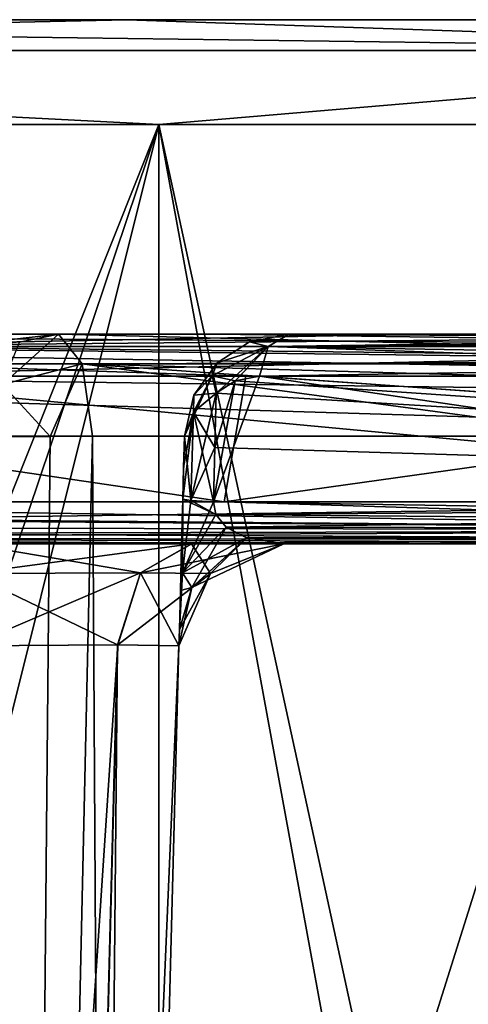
# Model space of a CAD drawing. Header units: millimetres. Extents: x -322 to 175, y 0 to 232.
# Tile 63 of 157: x -143.79 to -141.65, y 85.9 to 90.6. Entities that reach past the tile are written whole.
import ezdxf

# ---------------------------------------------------------------- set-up
doc = ezdxf.new("R2010")
doc.units = ezdxf.units.MM
doc.header["$LTSCALE"] = 65.185185
for name, color, linetype in [('1302', 7, 'CONTINUOUS'), ('1303', 7, 'CONTINUOUS'), ('1305', 7, 'CONTINUOUS'), ('1323', 7, 'CONTINUOUS'), ('1324', 7, 'CONTINUOUS'), ('1325', 7, 'CONTINUOUS'), ('1335', 7, 'CONTINUOUS'), ('1340', 7, 'CONTINUOUS'), ('1346', 7, 'CONTINUOUS'), ('1349', 7, 'CONTINUOUS'), ('1356', 7, 'CONTINUOUS'), ('1357', 7, 'CONTINUOUS'), ('1369', 7, 'CONTINUOUS'), ('1370', 7, 'CONTINUOUS'), ('1371', 7, 'CONTINUOUS'), ('1372', 7, 'CONTINUOUS'), ('1373', 7, 'CONTINUOUS'), ('1374', 7, 'CONTINUOUS'), ('1383', 7, 'CONTINUOUS'), ('1384', 7, 'CONTINUOUS'), ('1385', 7, 'CONTINUOUS'), ('1386', 7, 'CONTINUOUS'), ('1387', 7, 'CONTINUOUS'), ('1388', 7, 'CONTINUOUS'), ('1389', 7, 'CONTINUOUS'), ('1390', 7, 'CONTINUOUS'), ('1391', 7, 'CONTINUOUS'), ('1392', 7, 'CONTINUOUS'), ('1393', 7, 'CONTINUOUS'), ('1394', 7, 'CONTINUOUS'), ('1395', 7, 'CONTINUOUS'), ('1427', 7, 'CONTINUOUS'), ('1428', 7, 'CONTINUOUS'), ('1429', 7, 'CONTINUOUS'), ('1430', 7, 'CONTINUOUS'), ('1434', 7, 'CONTINUOUS'), ('1435', 7, 'CONTINUOUS'), ('1437', 7, 'CONTINUOUS'), ('1458', 7, 'CONTINUOUS'), ('1459', 7, 'CONTINUOUS'), ('1460', 7, 'CONTINUOUS'), ('1461', 7, 'CONTINUOUS'), ('1519', 7, 'CONTINUOUS'), ('1520', 7, 'CONTINUOUS'), ('1522', 7, 'CONTINUOUS')]:
    doc.layers.add(name, color=color, linetype=linetype)

msp = doc.modelspace()

# ---------------------------------------------------------------- linework, layer by layer
at = {"layer": '1302', "color": 7, "linetype": 'CONTINUOUS', "true_color": 0xe0f2ff}
for points in [[(-167.5999, 90.6, -12.7792), (-171.75, 90.6), (-132.4001, 90.6, -12.7792), (-167.5999, 90.6, -12.7792)], [(-132.4001, 90.6, -12.7792), (-171.75, 90.6), (-128.25, 90.6), (-132.4001, 90.6, -12.7792)], [(-128.25, 90.6), (-171.75, 90.6), (-167.5999, 90.6, 12.7792), (-128.25, 90.6)], [(-162.7878, 90.6, -17.5936), (-167.5999, 90.6, -12.7792), (-137.2122, 90.6, -17.5936), (-162.7878, 90.6, -17.5936)], [(-137.2122, 90.6, -17.5936), (-167.5999, 90.6, -12.7792), (-132.4001, 90.6, -12.7792), (-137.2122, 90.6, -17.5936)], [(-132.4001, 90.6, 12.7792), (-128.25, 90.6), (-167.5999, 90.6, 12.7792), (-132.4001, 90.6, 12.7792)], [(-162.7878, 90.6, 17.5936), (-132.4001, 90.6, 12.7792), (-167.5999, 90.6, 12.7792), (-162.7878, 90.6, 17.5936)], [(-156.7231, 90.6, -20.6848), (-162.7878, 90.6, -17.5936), (-143.2769, 90.6, -20.6848), (-156.7231, 90.6, -20.6848)], [(-143.2769, 90.6, -20.6848), (-162.7878, 90.6, -17.5936), (-137.2122, 90.6, -17.5936), (-143.2769, 90.6, -20.6848)], [(-137.2122, 90.6, 17.5936), (-132.4001, 90.6, 12.7792), (-162.7878, 90.6, 17.5936), (-137.2122, 90.6, 17.5936)], [(-156.7231, 90.6, 20.6848), (-137.2122, 90.6, 17.5936), (-162.7878, 90.6, 17.5936), (-156.7231, 90.6, 20.6848)], [(-150, 90.6, -21.75), (-156.7231, 90.6, -20.6848), (-143.2769, 90.6, -20.6848), (-150, 90.6, -21.75)], [(-143.2769, 90.6, 20.6848), (-137.2122, 90.6, 17.5936), (-156.7231, 90.6, 20.6848), (-143.2769, 90.6, 20.6848)], [(-150, 90.6, 21.75), (-143.2769, 90.6, 20.6848), (-156.7231, 90.6, 20.6848), (-150, 90.6, 21.75)]]:
    msp.add_3dface(points, dxfattribs=at)
at = {"layer": '1303', "color": 7, "linetype": 'CONTINUOUS', "true_color": 0xe0f2ff}
for points in [[(-143.1244, 90.1, 21.161), (-156.8756, 90.1, 21.161), (-147.5252, 79.0749, 22.1119), (-143.1244, 90.1, 21.161)], [(-146.5, 76.6001, 21.973), (-143.1244, 90.1, 21.161), (-147.5252, 79.0749, 22.1119), (-146.5, 76.6001, 21.973)], [(-143.1245, 61.6, 21.1611), (-143.1244, 90.1, 21.161), (-146.5, 76.6001, 21.973), (-143.1245, 61.6, 21.1611)], [(-143.1245, 61.6, 21.1611), (-136.9217, 61.6, 18.0006), (-143.1244, 90.1, 21.161), (-143.1245, 61.6, 21.1611)], [(-143.1244, 90.1, 21.161), (-136.9217, 61.6, 18.0006), (-131.9994, 90.1, 13.0782), (-143.1244, 90.1, 21.161)]]:
    msp.add_3dface(points, dxfattribs=at)
at = {"layer": '1305', "color": 7, "linetype": 'CONTINUOUS', "true_color": 0xe0f2ff}
for points in [[(-143.1244, 90.1, -21.161), (-150, 69.6983, -22.25), (-156.8756, 90.1, -21.161), (-143.1244, 90.1, -21.161)], [(-139.1948, 68.6793, -19.4502), (-150, 69.6983, -22.25), (-143.1244, 90.1, -21.161), (-139.1948, 68.6793, -19.4502)], [(-131.9994, 90.1, -13.0782), (-139.1948, 68.6793, -19.4502), (-143.1244, 90.1, -21.161), (-131.9994, 90.1, -13.0782)]]:
    msp.add_3dface(points, dxfattribs=at)
at = {"layer": '1323', "color": 7, "linetype": 'CONTINUOUS', "true_color": 0xe0f2ff}
for points in [[(-143.0021, 88.6131, 2.548), (-143.0061, 88.4631, 2.544), (-143.0021, 88.6131, 0), (-143.0021, 88.6131, 2.548)], [(-143.0021, 88.6131, 0), (-143.0061, 88.4631, 2.544), (-143.0021, 88.6131, -2.548), (-143.0021, 88.6131, 0)], [(-143.0021, 88.6131, -2.548), (-143.0061, 88.4631, 2.544), (-143.0061, 88.4631, -2.544), (-143.0021, 88.6131, -2.548)], [(-143.0061, 88.4631, 2.544), (-143.01, 88.3131, 2.5401), (-143.0061, 88.4631, -2.544), (-143.0061, 88.4631, 2.544)], [(-143.0061, 88.4631, -2.544), (-143.01, 88.3131, 2.5401), (-143.01, 88.3131, -2.5401), (-143.0061, 88.4631, -2.544)], [(-143.01, 88.3131, 2.5401), (-143.0157, 88.0958, 2.5833), (-143.01, 88.3131, -2.5401), (-143.01, 88.3131, 2.5401)], [(-143.01, 88.3131, -2.5401), (-143.0157, 88.0958, 2.5833), (-143.0157, 88.0959, -2.5833), (-143.01, 88.3131, -2.5401)], [(-143.0157, 88.0959, -2.5833), (-143.0157, 88.0958, 2.5833), (-143.0214, 87.8771, -2.7441), (-143.0157, 88.0959, -2.5833)], [(-143.0157, 88.0958, 2.5833), (-143.0214, 87.8769, 2.7443), (-143.0214, 87.8771, -2.7441), (-143.0157, 88.0958, 2.5833)], [(-143.0214, 87.8769, 2.7443), (-143.0263, 87.6914, 3.0588), (-143.0214, 87.8771, -2.7441), (-143.0214, 87.8769, 2.7443)], [(-143.0214, 87.8771, -2.7441), (-143.0263, 87.6914, 3.0588), (-143.0263, 87.6913, -3.0589), (-143.0214, 87.8771, -2.7441)], [(-143.0263, 87.6914, 3.0588), (-143.0283, 87.6131, 3.5117), (-143.0263, 87.6913, -3.0589), (-143.0263, 87.6914, 3.0588)], [(-143.0263, 87.6913, -3.0589), (-143.0283, 87.6131, 3.5117), (-143.0283, 87.6131, -3.5117), (-143.0263, 87.6913, -3.0589)], [(-143.4869, 70.1007, 5.5135), (-143.4869, 70.1007, -5.5135), (-143.0283, 87.6131, -5.972), (-143.4869, 70.1007, 5.5135)], [(-143.0283, 87.6131, 5.972), (-143.4869, 70.1007, 5.5135), (-143.0283, 87.6131, 3.5117), (-143.0283, 87.6131, 5.972)], [(-143.0283, 87.6131, 3.5117), (-143.4869, 70.1007, 5.5135), (-143.0283, 87.6131, -3.5117), (-143.0283, 87.6131, 3.5117)], [(-143.0283, 87.6131, -3.5117), (-143.4869, 70.1007, 5.5135), (-143.0283, 87.6131, -5.972), (-143.0283, 87.6131, -3.5117)]]:
    msp.add_3dface(points, dxfattribs=at)
at = {"layer": '1324', "color": 7, "linetype": 'CONTINUOUS', "true_color": 0xe0f2ff}
for points in [[(-143.608, 64.0991, 19.6721), (-143.3621, 73.1131, 19.3411), (-140.9341, 88.6131, 17.875), (-143.608, 64.0991, 19.6721)], [(-138.5922, 88.4631, 16.4841), (-143.608, 64.0991, 19.6721), (-138.595, 88.6131, 16.4813), (-138.5922, 88.4631, 16.4841)], [(-138.595, 88.6131, 16.4813), (-143.608, 64.0991, 19.6721), (-140.9341, 88.6131, 17.875), (-138.595, 88.6131, 16.4813)], [(-143.3941, 80.789, 19.1396), (-143.4405, 88.6131, 18.9389), (-140.9341, 88.6131, 17.875), (-143.3941, 80.789, 19.1396)], [(-143.3621, 73.1131, 19.3411), (-143.3941, 80.789, 19.1396), (-140.9341, 88.6131, 17.875), (-143.3621, 73.1131, 19.3411)], [(-138.5893, 88.3131, 16.4869), (-143.608, 64.0991, 19.6721), (-138.5922, 88.4631, 16.4841), (-138.5893, 88.3131, 16.4869)], [(-138.41, 87.8239, 16.3771), (-143.608, 64.0991, 19.6721), (-138.5893, 88.3131, 16.4869), (-138.41, 87.8239, 16.3771)], [(-138.2133, 87.6678, 16.2411), (-143.608, 64.0991, 19.6721), (-138.41, 87.8239, 16.3771), (-138.2133, 87.6678, 16.2411)], [(-137.842, 64.0991, 16.7342), (-143.608, 64.0991, 19.6721), (-138.2133, 87.6678, 16.2411), (-137.842, 64.0991, 16.7342)]]:
    msp.add_3dface(points, dxfattribs=at)
at = {"layer": '1325', "color": 7, "linetype": 'CONTINUOUS', "true_color": 0xe0f2ff}
for points in [[(-150, 88.6131, -20.0426), (-144.7142, 69.7951, -19.8435), (-138.595, 88.6131, -16.4813), (-150, 88.6131, -20.0426)], [(-138.595, 88.6131, -16.4813), (-144.7142, 69.7951, -19.8435), (-138.5922, 88.4631, -16.4841), (-138.595, 88.6131, -16.4813)], [(-138.5922, 88.4631, -16.4841), (-144.7142, 69.7951, -19.8435), (-138.5893, 88.3131, -16.4869), (-138.5922, 88.4631, -16.4841)], [(-144.7142, 69.7951, -19.8435), (-135.3613, 67.7749, -14.4771), (-138.5893, 88.3131, -16.4869), (-144.7142, 69.7951, -19.8435)]]:
    msp.add_3dface(points, dxfattribs=at)
at = {"layer": '1335', "color": 7, "linetype": 'CONTINUOUS', "true_color": 0xe0f2ff}
for points in [[(-143.7887, 89.062, 18.5165), (-144.8915, 88.9536, 17.1485), (-143.6041, 89.1, 18.4666), (-143.7887, 89.062, 18.5165)], [(-143.6041, 89.1, 18.4666), (-144.8915, 88.9536, 17.1485), (-144.6767, 89.1, 16.8677), (-143.6041, 89.1, 18.4666)]]:
    msp.add_3dface(points, dxfattribs=at)
at = {"layer": '1340', "color": 7, "linetype": 'CONTINUOUS', "true_color": 0xe0f2ff}
for points in [[(-143.7884, 73.1104, 19.2928), (-144.0203, 73.1, 18.9319), (-143.8379, 88.6096, 18.9084), (-143.7884, 73.1104, 19.2928)], [(-143.6423, 88.6124, 18.9649), (-143.7884, 73.1104, 19.2928), (-143.8379, 88.6096, 18.9084), (-143.6423, 88.6124, 18.9649)], [(-143.4405, 88.6131, 18.9389), (-143.3941, 80.789, 19.1396), (-143.7884, 73.1104, 19.2928), (-143.4405, 88.6131, 18.9389)], [(-143.4405, 88.6131, 18.9389), (-143.7884, 73.1104, 19.2928), (-143.6423, 88.6124, 18.9649), (-143.4405, 88.6131, 18.9389)]]:
    msp.add_3dface(points, dxfattribs=at)
at = {"layer": '1346', "color": 7, "linetype": 'CONTINUOUS', "true_color": 0xe0f2ff}
for points in [[(-144.4865, 70.1007, -6.5131), (-144.028, 87.6131, -6.9717), (-143.3207, 87.6185, -6.6789), (-144.4865, 70.1007, -6.5131)], [(-143.7798, 70.0952, -6.2202), (-144.4865, 70.1007, -6.5131), (-143.3207, 87.6185, -6.6789), (-143.7798, 70.0952, -6.2202)], [(-143.0283, 87.6131, -5.972), (-143.7798, 70.0952, -6.2202), (-143.3207, 87.6185, -6.6789), (-143.0283, 87.6131, -5.972)], [(-143.0283, 87.6131, -5.972), (-143.4869, 70.1007, -5.5135), (-143.7798, 70.0952, -6.2202), (-143.0283, 87.6131, -5.972)]]:
    msp.add_3dface(points, dxfattribs=at)
at = {"layer": '1349', "color": 7, "linetype": 'CONTINUOUS', "true_color": 0xe0f2ff}
for points in [[(-144.028, 87.6131, 6.9717), (-144.4865, 70.1007, 6.5131), (-143.7798, 70.0952, 6.2202), (-144.028, 87.6131, 6.9717)], [(-144.028, 87.6131, 6.9717), (-143.7798, 70.0952, 6.2202), (-143.3211, 87.6185, 6.6793), (-144.028, 87.6131, 6.9717)], [(-143.7798, 70.0952, 6.2202), (-143.4869, 70.1007, 5.5135), (-143.3211, 87.6185, 6.6793), (-143.7798, 70.0952, 6.2202)], [(-143.4869, 70.1007, 5.5135), (-143.0283, 87.6131, 5.972), (-143.3211, 87.6185, 6.6793), (-143.4869, 70.1007, 5.5135)]]:
    msp.add_3dface(points, dxfattribs=at)
at = {"layer": '1356', "color": 7, "linetype": 'CONTINUOUS', "true_color": 0xe0f2ff}
for points in [[(-143.2769, 90.6, 20.6848), (-150, 90.6, 21.75), (-138.9482, 90.4536, 19.1422), (-143.2769, 90.6, 20.6848)], [(-150, 90.6, 21.75), (-150, 90.4536, 22.1036), (-138.9482, 90.4536, 19.1422), (-150, 90.6, 21.75)], [(-137.2122, 90.6, 17.5936), (-143.2769, 90.6, 20.6848), (-138.9482, 90.4536, 19.1422), (-137.2122, 90.6, 17.5936)], [(-156.8756, 90.1, 21.161), (-143.1244, 90.1, 21.161), (-150, 90.4536, 22.1036), (-156.8756, 90.1, 21.161)], [(-150, 90.4536, 22.1036), (-143.1244, 90.1, 21.161), (-138.9482, 90.4536, 19.1422), (-150, 90.4536, 22.1036)], [(-143.1244, 90.1, 21.161), (-131.9994, 90.1, 13.0782), (-138.9482, 90.4536, 19.1422), (-143.1244, 90.1, 21.161)]]:
    msp.add_3dface(points, dxfattribs=at)
at = {"layer": '1357', "color": 7, "linetype": 'CONTINUOUS', "true_color": 0xe0f2ff}
for points in [[(-150, 90.6, -21.75), (-143.2769, 90.6, -20.6848), (-150, 90.4536, -22.1036), (-150, 90.6, -21.75)], [(-143.2769, 90.6, -20.6848), (-138.9482, 90.4536, -19.1422), (-150, 90.4536, -22.1036), (-143.2769, 90.6, -20.6848)], [(-143.2769, 90.6, -20.6848), (-137.2122, 90.6, -17.5936), (-138.9482, 90.4536, -19.1422), (-143.2769, 90.6, -20.6848)], [(-143.1244, 90.1, -21.161), (-156.8756, 90.1, -21.161), (-150, 90.4536, -22.1036), (-143.1244, 90.1, -21.161)], [(-138.9482, 90.4536, -19.1422), (-143.1244, 90.1, -21.161), (-150, 90.4536, -22.1036), (-138.9482, 90.4536, -19.1422)], [(-131.9994, 90.1, -13.0782), (-143.1244, 90.1, -21.161), (-138.9482, 90.4536, -19.1422), (-131.9994, 90.1, -13.0782)]]:
    msp.add_3dface(points, dxfattribs=at)
at = {"layer": '1369', "color": 7, "linetype": 'CONTINUOUS', "true_color": 0xe0f2ff}
for points in [[(-141.5919, 88.1, 12.3679), (-144.8989, 88.1, 9.0609), (-134.3251, 88.1, 11.7151), (-141.5919, 88.1, 12.3679)], [(-134.3251, 88.1, 11.7151), (-144.8989, 88.1, 9.0609), (-144.8089, 88.1, 8.7726), (-134.3251, 88.1, 11.7151)], [(-144.7785, 88.1, 8.472), (-134.3251, 88.1, 11.7151), (-144.8089, 88.1, 8.7726), (-144.7785, 88.1, 8.472)], [(-144.6324, 88.1, 7.6182), (-134.3251, 88.1, 11.7151), (-144.7785, 88.1, 7.9713), (-144.6324, 88.1, 7.6182)], [(-144.7785, 88.1, 7.9713), (-134.3251, 88.1, 11.7151), (-144.7785, 88.1, 8.472), (-144.7785, 88.1, 7.9713)], [(-138.4268, 88.1, 7.6134), (-134.3251, 88.1, 11.7151), (-144.6324, 88.1, 7.6182), (-138.4268, 88.1, 7.6134)], [(-144.2787, 88.1, 7.4715), (-138.4268, 88.1, 7.6134), (-144.6324, 88.1, 7.6182), (-144.2787, 88.1, 7.4715)], [(-144.028, 88.1, 7.4715), (-138.4268, 88.1, 7.6134), (-144.2787, 88.1, 7.4715), (-144.028, 88.1, 7.4715)], [(-142.9685, 88.1, 7.0333), (-138.4268, 88.1, 7.6134), (-144.028, 88.1, 7.4715), (-142.9685, 88.1, 7.0333)], [(-142.5285, 88.1, 5.972), (-138.4268, 88.1, 7.6134), (-142.9685, 88.1, 7.0333), (-142.5285, 88.1, 5.972)], [(-142.5285, 88.1, 3.5117), (-138.4268, 88.1, 7.6134), (-142.5285, 88.1, 5.972), (-142.5285, 88.1, 3.5117)]]:
    msp.add_3dface(points, dxfattribs=at)
at = {"layer": '1370', "color": 7, "linetype": 'CONTINUOUS', "true_color": 0xe0f2ff}
for points in [[(-138.5202, 88.3, 15.7224), (-144.9346, 88.9, 9.308), (-144.9503, 88.3, 9.2923), (-138.5202, 88.3, 15.7224)], [(-138.5315, 88.9, 15.7111), (-144.9346, 88.9, 9.308), (-138.5202, 88.3, 15.7224), (-138.5315, 88.9, 15.7111)]]:
    msp.add_3dface(points, dxfattribs=at)
at = {"layer": '1371', "color": 7, "linetype": 'CONTINUOUS', "true_color": 0xe0f2ff}
for points in [[(-138.5707, 88.3, 7.1867), (-142.8637, 88.3, 2.8937), (-142.6437, 88.9, 3.1136), (-138.5707, 88.3, 7.1867)], [(-142.6437, 88.9, 3.1136), (-142.8637, 88.3, 2.8937), (-142.7596, 88.8767, 2.9977), (-142.6437, 88.9, 3.1136)], [(-142.7596, 88.8767, 2.9977), (-142.8637, 88.3, 2.8937), (-142.8569, 88.5588, 2.9004), (-142.7596, 88.8767, 2.9977)], [(-142.8501, 88.8177, 2.9072), (-142.7596, 88.8767, 2.9977), (-142.8569, 88.5588, 2.9004), (-142.8501, 88.8177, 2.9072)], [(-138.4663, 88.9, 7.2911), (-138.5707, 88.3, 7.1867), (-142.6437, 88.9, 3.1136), (-138.4663, 88.9, 7.2911)]]:
    msp.add_3dface(points, dxfattribs=at)
at = {"layer": '1372', "color": 7, "linetype": 'CONTINUOUS', "true_color": 0xe0f2ff}
for points in [[(-142.3866, 88.1, -11.5732), (-144.028, 88.1, -7.4715), (-146.4883, 88.1, -7.4715), (-142.3866, 88.1, -11.5732)], [(-142.9667, 88.1, -7.0315), (-144.028, 88.1, -7.4715), (-142.3866, 88.1, -11.5732), (-142.9667, 88.1, -7.0315)], [(-142.5285, 88.1, -5.972), (-142.9667, 88.1, -7.0315), (-142.3866, 88.1, -11.5732), (-142.5285, 88.1, -5.972)], [(-142.5285, 88.1, -3.5117), (-142.5285, 88.1, -5.972), (-142.3866, 88.1, -11.5732), (-142.5285, 88.1, -3.5117)], [(-138.4268, 88.1, -7.6134), (-142.5285, 88.1, -3.5117), (-142.3866, 88.1, -11.5732), (-138.4268, 88.1, -7.6134)], [(-138.2849, 88.1, -15.6749), (-138.4268, 88.1, -7.6134), (-142.3866, 88.1, -11.5732), (-138.2849, 88.1, -15.6749)]]:
    msp.add_3dface(points, dxfattribs=at)
at = {"layer": '1373', "color": 7, "linetype": 'CONTINUOUS', "true_color": 0xe0f2ff}
for points in [[(-142.7595, 88.8768, -2.9979), (-142.8501, 88.8177, -2.9072), (-134.2776, 88.3, -11.4798), (-142.7595, 88.8768, -2.9979)], [(-142.6433, 88.9, -3.114), (-142.7595, 88.8768, -2.9979), (-134.2776, 88.3, -11.4798), (-142.6433, 88.9, -3.114)], [(-138.4661, 88.9, -7.2912), (-142.6433, 88.9, -3.114), (-134.2776, 88.3, -11.4798), (-138.4661, 88.9, -7.2912)], [(-134.2776, 88.3, -11.4798), (-142.8501, 88.8177, -2.9072), (-142.8569, 88.5588, -2.9004), (-134.2776, 88.3, -11.4798)], [(-142.8637, 88.3, -2.8937), (-134.2776, 88.3, -11.4798), (-142.8569, 88.5588, -2.9004), (-142.8637, 88.3, -2.8937)]]:
    msp.add_3dface(points, dxfattribs=at)
at = {"layer": '1374', "color": 7, "linetype": 'CONTINUOUS', "true_color": 0xe0f2ff}
for points in [[(-142.8133, 88.3, -11.4293), (-147.1063, 88.3, -7.1363), (-146.8869, 88.9, -7.3558), (-142.8133, 88.3, -11.4293)], [(-142.7092, 88.9, -11.5335), (-142.8133, 88.3, -11.4293), (-146.8869, 88.9, -7.3558), (-142.7092, 88.9, -11.5335)], [(-138.5202, 88.3, -15.7224), (-142.8133, 88.3, -11.4293), (-138.5315, 88.9, -15.7111), (-138.5202, 88.3, -15.7224)], [(-138.5315, 88.9, -15.7111), (-142.8133, 88.3, -11.4293), (-142.7092, 88.9, -11.5335), (-138.5315, 88.9, -15.7111)]]:
    msp.add_3dface(points, dxfattribs=at)
at = {"layer": '1383', "color": 7, "linetype": 'CONTINUOUS', "true_color": 0xe0f2ff}
for points in [[(-142.8504, 89.1, -11.6751), (-138.573, 89.0414, -15.7525), (-147.0278, 89.1, -7.4977), (-142.8504, 89.1, -11.6751)], [(-147.0278, 89.1, -7.4977), (-138.573, 89.0414, -15.7525), (-146.9278, 89.0414, -7.3977), (-147.0278, 89.1, -7.4977)], [(-138.673, 89.1, -15.8525), (-138.573, 89.0414, -15.7525), (-142.8504, 89.1, -11.6751), (-138.673, 89.1, -15.8525)], [(-138.5315, 88.9, -15.7111), (-142.7092, 88.9, -11.5335), (-146.9278, 89.0414, -7.3977), (-138.5315, 88.9, -15.7111)], [(-138.573, 89.0414, -15.7525), (-138.5315, 88.9, -15.7111), (-146.9278, 89.0414, -7.3977), (-138.573, 89.0414, -15.7525)], [(-142.7092, 88.9, -11.5335), (-146.8869, 88.9, -7.3558), (-146.9278, 89.0414, -7.3977), (-142.7092, 88.9, -11.5335)]]:
    msp.add_3dface(points, dxfattribs=at)
at = {"layer": '1384', "color": 7, "linetype": 'CONTINUOUS', "true_color": 0xe0f2ff}
for points in [[(-147.1063, 88.3, -7.1363), (-142.8133, 88.3, -11.4293), (-138.4515, 88.1651, -15.7172), (-147.1063, 88.3, -7.1363)], [(-147.1063, 88.3, -7.1363), (-138.4515, 88.1651, -15.7172), (-147.0824, 88.2399, -7.1471), (-147.1063, 88.3, -7.1363)], [(-142.8133, 88.3, -11.4293), (-138.5202, 88.3, -15.7224), (-138.4515, 88.1651, -15.7172), (-142.8133, 88.3, -11.4293)], [(-147.0824, 88.2399, -7.1471), (-138.4515, 88.1651, -15.7172), (-146.9894, 88.1797, -7.1964), (-147.0824, 88.2399, -7.1471)], [(-146.9894, 88.1797, -7.1964), (-138.4515, 88.1651, -15.7172), (-146.8086, 88.1277, -7.2947), (-146.9894, 88.1797, -7.1964)], [(-138.4515, 88.1651, -15.7172), (-138.3739, 88.1172, -15.7006), (-146.8086, 88.1277, -7.2947), (-138.4515, 88.1651, -15.7172)], [(-138.2849, 88.1, -15.6749), (-142.3866, 88.1, -11.5732), (-146.8086, 88.1277, -7.2947), (-138.2849, 88.1, -15.6749)], [(-138.3739, 88.1172, -15.7006), (-138.2849, 88.1, -15.6749), (-146.8086, 88.1277, -7.2947), (-138.3739, 88.1172, -15.7006)], [(-142.3866, 88.1, -11.5732), (-146.4883, 88.1, -7.4715), (-146.8086, 88.1277, -7.2947), (-142.3866, 88.1, -11.5732)]]:
    msp.add_3dface(points, dxfattribs=at)
at = {"layer": '1385', "color": 7, "linetype": 'CONTINUOUS', "true_color": 0xe0f2ff}
for points in [[(-134.2776, 88.3, -11.4798), (-142.8637, 88.3, -2.8937), (-142.8526, 88.2395, -2.918), (-134.2776, 88.3, -11.4798)], [(-142.8032, 88.1794, -3.0114), (-134.2776, 88.3, -11.4798), (-142.8526, 88.2395, -2.918), (-142.8032, 88.1794, -3.0114)], [(-134.2829, 88.1649, -11.5488), (-134.2776, 88.3, -11.4798), (-142.8032, 88.1794, -3.0114), (-134.2829, 88.1649, -11.5488)], [(-142.7051, 88.1276, -3.1918), (-134.2829, 88.1649, -11.5488), (-142.8032, 88.1794, -3.0114), (-142.7051, 88.1276, -3.1918)], [(-134.2995, 88.1171, -11.6263), (-134.2829, 88.1649, -11.5488), (-142.7051, 88.1276, -3.1918), (-134.2995, 88.1171, -11.6263)], [(-142.5285, 88.1, -3.5117), (-134.2995, 88.1171, -11.6263), (-142.7051, 88.1276, -3.1918), (-142.5285, 88.1, -3.5117)], [(-142.5285, 88.1, -3.5117), (-138.4268, 88.1, -7.6134), (-134.2995, 88.1171, -11.6263), (-142.5285, 88.1, -3.5117)]]:
    msp.add_3dface(points, dxfattribs=at)
at = {"layer": '1386', "color": 7, "linetype": 'CONTINUOUS', "true_color": 0xe0f2ff}
for points in [[(-142.5023, 89.1, -2.9722), (-142.6023, 89.0414, -3.0722), (-138.3249, 89.1, -7.1496), (-142.5023, 89.1, -2.9722)], [(-138.3249, 89.1, -7.1496), (-142.6023, 89.0414, -3.0722), (-134.1475, 89.1, -11.3271), (-138.3249, 89.1, -7.1496)], [(-134.1475, 89.1, -11.3271), (-142.6023, 89.0414, -3.0722), (-134.2475, 89.0414, -11.427), (-134.1475, 89.1, -11.3271)], [(-142.6433, 88.9, -3.114), (-138.4661, 88.9, -7.2912), (-134.2475, 89.0414, -11.427), (-142.6433, 88.9, -3.114)], [(-142.6023, 89.0414, -3.0722), (-142.6433, 88.9, -3.114), (-134.2475, 89.0414, -11.427), (-142.6023, 89.0414, -3.0722)]]:
    msp.add_3dface(points, dxfattribs=at)
at = {"layer": '1387', "color": 7, "linetype": 'CONTINUOUS', "true_color": 0xe0f2ff}
for points in [[(-142.5023, 89.1, 2.9722), (-134.2475, 89.0414, 11.427), (-142.6023, 89.0414, 3.0722), (-142.5023, 89.1, 2.9722)], [(-138.3249, 89.1, 7.1496), (-134.2475, 89.0414, 11.427), (-142.5023, 89.1, 2.9722), (-138.3249, 89.1, 7.1496)], [(-138.4663, 88.9, 7.2911), (-142.6437, 88.9, 3.1136), (-142.6023, 89.0414, 3.0722), (-138.4663, 88.9, 7.2911)], [(-134.2889, 88.9, 11.4685), (-138.4663, 88.9, 7.2911), (-142.6023, 89.0414, 3.0722), (-134.2889, 88.9, 11.4685)], [(-134.2475, 89.0414, 11.427), (-134.2889, 88.9, 11.4685), (-142.6023, 89.0414, 3.0722), (-134.2475, 89.0414, 11.427)]]:
    msp.add_3dface(points, dxfattribs=at)
at = {"layer": '1388', "color": 7, "linetype": 'CONTINUOUS', "true_color": 0xe0f2ff}
for points in [[(-142.8637, 88.3, 2.8937), (-138.5707, 88.3, 7.1867), (-134.2828, 88.1651, 11.5485), (-142.8637, 88.3, 2.8937)], [(-142.8637, 88.3, 2.8937), (-134.2828, 88.1651, 11.5485), (-142.8529, 88.2399, 2.9176), (-142.8637, 88.3, 2.8937)], [(-142.8529, 88.2399, 2.9176), (-134.2828, 88.1651, 11.5485), (-142.8036, 88.1797, 3.0106), (-142.8529, 88.2399, 2.9176)], [(-142.8036, 88.1797, 3.0106), (-134.2828, 88.1651, 11.5485), (-142.7053, 88.1277, 3.1914), (-142.8036, 88.1797, 3.0106)], [(-134.2828, 88.1651, 11.5485), (-134.2994, 88.1172, 11.6261), (-142.7053, 88.1277, 3.1914), (-134.2828, 88.1651, 11.5485)], [(-134.3251, 88.1, 11.7151), (-138.4268, 88.1, 7.6134), (-142.7053, 88.1277, 3.1914), (-134.3251, 88.1, 11.7151)], [(-134.2994, 88.1172, 11.6261), (-134.3251, 88.1, 11.7151), (-142.7053, 88.1277, 3.1914), (-134.2994, 88.1172, 11.6261)], [(-138.4268, 88.1, 7.6134), (-142.5285, 88.1, 3.5117), (-142.7053, 88.1277, 3.1914), (-138.4268, 88.1, 7.6134)]]:
    msp.add_3dface(points, dxfattribs=at)
at = {"layer": '1389', "color": 7, "linetype": 'CONTINUOUS', "true_color": 0xe0f2ff}
for points in [[(-138.5202, 88.3, 15.7224), (-144.9503, 88.3, 9.2923), (-144.9411, 88.2143, 9.2743), (-138.5202, 88.3, 15.7224)], [(-138.4512, 88.1649, 15.7171), (-138.5202, 88.3, 15.7224), (-144.9411, 88.2143, 9.2743), (-138.4512, 88.1649, 15.7171)], [(-144.9131, 88.1489, 9.2321), (-138.4512, 88.1649, 15.7171), (-144.9411, 88.2143, 9.2743), (-144.9131, 88.1489, 9.2321)], [(-138.3737, 88.1171, 15.7005), (-138.4512, 88.1649, 15.7171), (-144.9131, 88.1489, 9.2321), (-138.3737, 88.1171, 15.7005)], [(-144.8989, 88.1, 9.0609), (-138.3737, 88.1171, 15.7005), (-144.9131, 88.1489, 9.2321), (-144.8989, 88.1, 9.0609)], [(-144.8989, 88.1, 9.0609), (-141.5919, 88.1, 12.3679), (-138.3737, 88.1171, 15.7005), (-144.8989, 88.1, 9.0609)]]:
    msp.add_3dface(points, dxfattribs=at)
at = {"layer": '1390', "color": 7, "linetype": 'CONTINUOUS', "true_color": 0xe0f2ff}
for points in [[(-145.076, 89.1, 9.4495), (-144.976, 89.0414, 9.3495), (-141.8745, 89.1, 12.651), (-145.076, 89.1, 9.4495)], [(-141.8745, 89.1, 12.651), (-144.976, 89.0414, 9.3495), (-138.6729, 89.1, 15.8525), (-141.8745, 89.1, 12.651)], [(-138.6729, 89.1, 15.8525), (-144.976, 89.0414, 9.3495), (-138.573, 89.0414, 15.7525), (-138.6729, 89.1, 15.8525)], [(-144.976, 89.0414, 9.3495), (-144.9346, 88.9, 9.308), (-138.573, 89.0414, 15.7525), (-144.976, 89.0414, 9.3495)], [(-144.9346, 88.9, 9.308), (-138.5315, 88.9, 15.7111), (-138.573, 89.0414, 15.7525), (-144.9346, 88.9, 9.308)]]:
    msp.add_3dface(points, dxfattribs=at)
at = {"layer": '1391', "color": 7, "linetype": 'CONTINUOUS', "true_color": 0xe0f2ff}
for points in [[(-142.8466, 88.9626, 2.7657), (-142.8464, 88.9628, -2.7658), (-142.6915, 89.0628, 2.8587), (-142.8466, 88.9626, 2.7657)], [(-142.8464, 88.9628, -2.7658), (-142.6913, 89.0629, -2.8588), (-142.6915, 89.0628, 2.8587), (-142.8464, 88.9628, -2.7658)], [(-142.6913, 89.0629, -2.8588), (-142.5023, 89.1, -2.9722), (-142.6915, 89.0628, 2.8587), (-142.6913, 89.0629, -2.8588)], [(-142.6915, 89.0628, 2.8587), (-142.5023, 89.1, -2.9722), (-142.5023, 89.1, 0), (-142.6915, 89.0628, 2.8587)], [(-142.5023, 89.1, 2.9722), (-142.6915, 89.0628, 2.8587), (-142.5023, 89.1, 0), (-142.5023, 89.1, 2.9722)], [(-142.9569, 88.8082, -2.6688), (-142.8464, 88.9628, -2.7658), (-142.9569, 88.8082, 2.6688), (-142.9569, 88.8082, -2.6688)], [(-142.9569, 88.8082, 2.6688), (-142.8464, 88.9628, -2.7658), (-142.8466, 88.9626, 2.7657), (-142.9569, 88.8082, 2.6688)], [(-143.0021, 88.6131, 2.548), (-143.0021, 88.6131, 0), (-142.9569, 88.8082, -2.6688), (-143.0021, 88.6131, 2.548)], [(-143.0021, 88.6131, 2.548), (-142.9569, 88.8082, -2.6688), (-142.9569, 88.8082, 2.6688), (-143.0021, 88.6131, 2.548)], [(-143.0021, 88.6131, 0), (-143.0021, 88.6131, -2.548), (-142.9569, 88.8082, -2.6688), (-143.0021, 88.6131, 0)]]:
    msp.add_3dface(points, dxfattribs=at)
at = {"layer": '1392', "color": 7, "linetype": 'CONTINUOUS', "true_color": 0xe0f2ff}
for points in [[(-142.8501, 88.8177, 2.9072), (-142.8569, 88.5588, 2.9004), (-142.972, 88.3071, 2.7315), (-142.8501, 88.8177, 2.9072)], [(-142.8501, 88.8177, 2.9072), (-142.972, 88.3071, 2.7315), (-142.9592, 88.7274, 2.7467), (-142.8501, 88.8177, 2.9072)], [(-143.01, 88.3131, 2.5401), (-143.0061, 88.4631, 2.544), (-142.9592, 88.7274, 2.7467), (-143.01, 88.3131, 2.5401)], [(-143.0099, 88.3129, 2.5468), (-143.01, 88.3131, 2.5401), (-142.9592, 88.7274, 2.7467), (-143.0099, 88.3129, 2.5468)], [(-142.972, 88.3071, 2.7315), (-143.0099, 88.3129, 2.5468), (-142.9592, 88.7274, 2.7467), (-142.972, 88.3071, 2.7315)], [(-143.0061, 88.4631, 2.544), (-143.0021, 88.6131, 2.548), (-142.9592, 88.7274, 2.7467), (-143.0061, 88.4631, 2.544)], [(-142.8569, 88.5588, 2.9004), (-142.8637, 88.3, 2.8937), (-142.972, 88.3071, 2.7315), (-142.8569, 88.5588, 2.9004)]]:
    msp.add_3dface(points, dxfattribs=at)
at = {"layer": '1393', "color": 7, "linetype": 'CONTINUOUS', "true_color": 0xe0f2ff}
for points in [[(-143.0157, 88.0958, 2.5833), (-143.01, 88.3131, 2.5401), (-143.0119, 87.9614, 2.7789), (-143.0157, 88.0958, 2.5833)], [(-143.01, 88.3131, 2.5401), (-143.0099, 88.3129, 2.5468), (-143.0119, 87.9614, 2.7789), (-143.01, 88.3131, 2.5401)], [(-143.0099, 88.3129, 2.5468), (-142.8529, 88.2399, 2.9176), (-143.0119, 87.9614, 2.7789), (-143.0099, 88.3129, 2.5468)], [(-142.8529, 88.2399, 2.9176), (-143.0099, 88.3129, 2.5468), (-142.972, 88.3071, 2.7315), (-142.8529, 88.2399, 2.9176)], [(-142.8637, 88.3, 2.8937), (-142.8529, 88.2399, 2.9176), (-142.972, 88.3071, 2.7315), (-142.8637, 88.3, 2.8937)], [(-142.8529, 88.2399, 2.9176), (-142.8036, 88.1797, 3.0106), (-143.0119, 87.9614, 2.7789), (-142.8529, 88.2399, 2.9176)], [(-142.8036, 88.1797, 3.0106), (-142.7053, 88.1277, 3.1914), (-143.0119, 87.9614, 2.7789), (-142.8036, 88.1797, 3.0106)], [(-142.7053, 88.1277, 3.1914), (-142.9673, 87.892, 3.1634), (-143.0119, 87.9614, 2.7789), (-142.7053, 88.1277, 3.1914)], [(-142.7053, 88.1277, 3.1914), (-142.5285, 88.1, 3.5117), (-142.9673, 87.892, 3.1634), (-142.7053, 88.1277, 3.1914)], [(-143.0214, 87.8769, 2.7443), (-143.0157, 88.0958, 2.5833), (-143.0119, 87.9614, 2.7789), (-143.0214, 87.8769, 2.7443)], [(-142.5285, 88.1, 3.5117), (-142.8774, 87.9582, 3.5117), (-142.9673, 87.892, 3.1634), (-142.5285, 88.1, 3.5117)], [(-143.0283, 87.6131, 3.5117), (-143.0263, 87.6914, 3.0588), (-142.8774, 87.9582, 3.5117), (-143.0283, 87.6131, 3.5117)], [(-142.8774, 87.9582, 3.5117), (-143.0263, 87.6914, 3.0588), (-142.9673, 87.892, 3.1634), (-142.8774, 87.9582, 3.5117)], [(-142.9673, 87.892, 3.1634), (-143.0214, 87.8769, 2.7443), (-143.0119, 87.9614, 2.7789), (-142.9673, 87.892, 3.1634)], [(-143.0263, 87.6914, 3.0588), (-143.0214, 87.8769, 2.7443), (-142.9673, 87.892, 3.1634), (-143.0263, 87.6914, 3.0588)]]:
    msp.add_3dface(points, dxfattribs=at)
at = {"layer": '1394', "color": 7, "linetype": 'CONTINUOUS', "true_color": 0xe0f2ff}
for points in [[(-142.5285, 88.1, 3.5117), (-142.5285, 88.1, 5.972), (-142.8774, 87.9582, 5.972), (-142.5285, 88.1, 3.5117)], [(-142.8774, 87.9582, 3.5117), (-142.5285, 88.1, 3.5117), (-142.8774, 87.9582, 5.972), (-142.8774, 87.9582, 3.5117)], [(-143.0283, 87.6131, 5.972), (-143.0283, 87.6131, 3.5117), (-142.8774, 87.9582, 3.5117), (-143.0283, 87.6131, 5.972)], [(-143.0283, 87.6131, 5.972), (-142.8774, 87.9582, 3.5117), (-142.8774, 87.9582, 5.972), (-143.0283, 87.6131, 5.972)]]:
    msp.add_3dface(points, dxfattribs=at)
at = {"layer": '1395', "color": 7, "linetype": 'CONTINUOUS', "true_color": 0xe0f2ff}
for points in [[(-142.9685, 88.1, 7.0333), (-144.028, 88.1, 7.4715), (-143.2114, 87.9619, 6.7883), (-142.9685, 88.1, 7.0333)], [(-144.028, 88.1, 7.4715), (-144.028, 87.9582, 7.1226), (-143.2114, 87.9619, 6.7883), (-144.028, 88.1, 7.4715)], [(-142.8774, 87.9582, 5.972), (-142.9685, 88.1, 7.0333), (-143.2114, 87.9619, 6.7883), (-142.8774, 87.9582, 5.972)], [(-142.5285, 88.1, 5.972), (-142.9685, 88.1, 7.0333), (-142.8774, 87.9582, 5.972), (-142.5285, 88.1, 5.972)], [(-144.028, 87.9582, 7.1226), (-143.3211, 87.6185, 6.6793), (-143.2114, 87.9619, 6.7883), (-144.028, 87.9582, 7.1226)], [(-144.028, 87.6131, 6.9717), (-143.3211, 87.6185, 6.6793), (-144.028, 87.9582, 7.1226), (-144.028, 87.6131, 6.9717)], [(-143.3211, 87.6185, 6.6793), (-143.0283, 87.6131, 5.972), (-143.2114, 87.9619, 6.7883), (-143.3211, 87.6185, 6.6793)], [(-143.0283, 87.6131, 5.972), (-142.8774, 87.9582, 5.972), (-143.2114, 87.9619, 6.7883), (-143.0283, 87.6131, 5.972)]]:
    msp.add_3dface(points, dxfattribs=at)
at = {"layer": '1427', "color": 7, "linetype": 'CONTINUOUS', "true_color": 0xe0f2ff}
for points in [[(-144.028, 88.1, -7.4715), (-142.9667, 88.1, -7.0315), (-144.028, 87.9582, -7.1226), (-144.028, 88.1, -7.4715)], [(-144.028, 87.9582, -7.1226), (-142.9667, 88.1, -7.0315), (-143.2117, 87.9619, -6.7886), (-144.028, 87.9582, -7.1226)], [(-142.9667, 88.1, -7.0315), (-142.5285, 88.1, -5.972), (-143.2117, 87.9619, -6.7886), (-142.9667, 88.1, -7.0315)], [(-142.5285, 88.1, -5.972), (-142.8774, 87.9582, -5.972), (-143.2117, 87.9619, -6.7886), (-142.5285, 88.1, -5.972)], [(-143.3207, 87.6185, -6.6789), (-144.028, 87.6131, -6.9717), (-143.2117, 87.9619, -6.7886), (-143.3207, 87.6185, -6.6789)], [(-144.028, 87.6131, -6.9717), (-144.028, 87.9582, -7.1226), (-143.2117, 87.9619, -6.7886), (-144.028, 87.6131, -6.9717)], [(-142.8774, 87.9582, -5.972), (-143.3207, 87.6185, -6.6789), (-143.2117, 87.9619, -6.7886), (-142.8774, 87.9582, -5.972)], [(-143.0283, 87.6131, -5.972), (-143.3207, 87.6185, -6.6789), (-142.8774, 87.9582, -5.972), (-143.0283, 87.6131, -5.972)]]:
    msp.add_3dface(points, dxfattribs=at)
at = {"layer": '1428', "color": 7, "linetype": 'CONTINUOUS', "true_color": 0xe0f2ff}
for points in [[(-142.5285, 88.1, -5.972), (-142.5285, 88.1, -3.5117), (-142.8774, 87.9582, -3.5117), (-142.5285, 88.1, -5.972)], [(-142.8774, 87.9582, -5.972), (-142.5285, 88.1, -5.972), (-142.8774, 87.9582, -3.5117), (-142.8774, 87.9582, -5.972)], [(-143.0283, 87.6131, -3.5117), (-143.0283, 87.6131, -5.972), (-142.8774, 87.9582, -5.972), (-143.0283, 87.6131, -3.5117)], [(-143.0283, 87.6131, -3.5117), (-142.8774, 87.9582, -5.972), (-142.8774, 87.9582, -3.5117), (-143.0283, 87.6131, -3.5117)]]:
    msp.add_3dface(points, dxfattribs=at)
at = {"layer": '1429', "color": 7, "linetype": 'CONTINUOUS', "true_color": 0xe0f2ff}
for points in [[(-143.01, 88.3131, -2.5401), (-143.0157, 88.0959, -2.5833), (-143.0099, 88.3129, -2.5468), (-143.01, 88.3131, -2.5401)], [(-143.0099, 88.3129, -2.5468), (-143.0157, 88.0959, -2.5833), (-143.0119, 87.9613, -2.779), (-143.0099, 88.3129, -2.5468)], [(-143.0099, 88.3129, -2.5468), (-143.0119, 87.9613, -2.779), (-142.972, 88.3071, -2.7315), (-143.0099, 88.3129, -2.5468)], [(-143.0119, 87.9613, -2.779), (-142.8637, 88.3, -2.8937), (-142.972, 88.3071, -2.7315), (-143.0119, 87.9613, -2.779)], [(-142.8526, 88.2395, -2.918), (-142.8637, 88.3, -2.8937), (-143.0119, 87.9613, -2.779), (-142.8526, 88.2395, -2.918)], [(-142.8032, 88.1794, -3.0114), (-142.8526, 88.2395, -2.918), (-143.0119, 87.9613, -2.779), (-142.8032, 88.1794, -3.0114)], [(-142.8032, 88.1794, -3.0114), (-143.0119, 87.9613, -2.779), (-142.9673, 87.892, -3.1635), (-142.8032, 88.1794, -3.0114)], [(-142.7051, 88.1276, -3.1918), (-142.8032, 88.1794, -3.0114), (-142.9673, 87.892, -3.1635), (-142.7051, 88.1276, -3.1918)], [(-142.8774, 87.9582, -3.5117), (-142.7051, 88.1276, -3.1918), (-142.9673, 87.892, -3.1635), (-142.8774, 87.9582, -3.5117)], [(-142.5285, 88.1, -3.5117), (-142.7051, 88.1276, -3.1918), (-142.8774, 87.9582, -3.5117), (-142.5285, 88.1, -3.5117)], [(-143.0157, 88.0959, -2.5833), (-143.0214, 87.8771, -2.7441), (-143.0119, 87.9613, -2.779), (-143.0157, 88.0959, -2.5833)], [(-143.0283, 87.6131, -3.5117), (-142.8774, 87.9582, -3.5117), (-142.9673, 87.892, -3.1635), (-143.0283, 87.6131, -3.5117)], [(-143.0214, 87.8771, -2.7441), (-143.0263, 87.6913, -3.0589), (-143.0119, 87.9613, -2.779), (-143.0214, 87.8771, -2.7441)], [(-143.0119, 87.9613, -2.779), (-143.0263, 87.6913, -3.0589), (-142.9673, 87.892, -3.1635), (-143.0119, 87.9613, -2.779)], [(-143.0263, 87.6913, -3.0589), (-143.0283, 87.6131, -3.5117), (-142.9673, 87.892, -3.1635), (-143.0263, 87.6913, -3.0589)]]:
    msp.add_3dface(points, dxfattribs=at)
at = {"layer": '1430', "color": 7, "linetype": 'CONTINUOUS', "true_color": 0xe0f2ff}
for points in [[(-142.8569, 88.5588, -2.9004), (-142.8501, 88.8177, -2.9072), (-142.9592, 88.7274, -2.7468), (-142.8569, 88.5588, -2.9004)], [(-143.0021, 88.6131, -2.548), (-142.972, 88.3071, -2.7315), (-142.9592, 88.7274, -2.7468), (-143.0021, 88.6131, -2.548)], [(-142.972, 88.3071, -2.7315), (-142.8637, 88.3, -2.8937), (-142.9592, 88.7274, -2.7468), (-142.972, 88.3071, -2.7315)], [(-142.8637, 88.3, -2.8937), (-142.8569, 88.5588, -2.9004), (-142.9592, 88.7274, -2.7468), (-142.8637, 88.3, -2.8937)], [(-143.0021, 88.6131, -2.548), (-143.0061, 88.4631, -2.544), (-143.0099, 88.3129, -2.5468), (-143.0021, 88.6131, -2.548)], [(-143.0021, 88.6131, -2.548), (-143.0099, 88.3129, -2.5468), (-142.972, 88.3071, -2.7315), (-143.0021, 88.6131, -2.548)], [(-143.0061, 88.4631, -2.544), (-143.01, 88.3131, -2.5401), (-143.0099, 88.3129, -2.5468), (-143.0061, 88.4631, -2.544)]]:
    msp.add_3dface(points, dxfattribs=at)
at = {"layer": '1434', "color": 7, "linetype": 'CONTINUOUS', "true_color": 0xe0f2ff}
for points in [[(-143.4898, 88.9577, 18.7967), (-143.6041, 89.1, 18.4666), (-138.5098, 88.974, 16.2167), (-143.4898, 88.9577, 18.7967)], [(-138.5098, 88.974, 16.2167), (-143.6041, 89.1, 18.4666), (-141.0273, 89.1, 17.3612), (-138.5098, 88.974, 16.2167)], [(-138.5214, 88.8154, 16.3708), (-143.4898, 88.9577, 18.7967), (-138.5098, 88.974, 16.2167), (-138.5214, 88.8154, 16.3708)], [(-140.9341, 88.6131, 17.875), (-143.4405, 88.6131, 18.9389), (-143.4898, 88.9577, 18.7967), (-140.9341, 88.6131, 17.875)], [(-138.595, 88.6131, 16.4813), (-140.9341, 88.6131, 17.875), (-143.4898, 88.9577, 18.7967), (-138.595, 88.6131, 16.4813)], [(-138.595, 88.6131, 16.4813), (-143.4898, 88.9577, 18.7967), (-138.5214, 88.8154, 16.3708), (-138.595, 88.6131, 16.4813)]]:
    msp.add_3dface(points, dxfattribs=at)
at = {"layer": '1435', "color": 7, "linetype": 'CONTINUOUS', "true_color": 0xe0f2ff}
for points in [[(-143.7887, 89.062, 18.5165), (-143.6041, 89.1, 18.4666), (-143.8711, 88.8593, 18.8005), (-143.7887, 89.062, 18.5165)], [(-143.6041, 89.1, 18.4666), (-143.4898, 88.9577, 18.7967), (-143.8711, 88.8593, 18.8005), (-143.6041, 89.1, 18.4666)], [(-143.4898, 88.9577, 18.7967), (-143.6423, 88.6124, 18.9649), (-143.8711, 88.8593, 18.8005), (-143.4898, 88.9577, 18.7967)], [(-143.4405, 88.6131, 18.9389), (-143.6423, 88.6124, 18.9649), (-143.4898, 88.9577, 18.7967), (-143.4405, 88.6131, 18.9389)], [(-143.6423, 88.6124, 18.9649), (-143.8379, 88.6096, 18.9084), (-143.8711, 88.8593, 18.8005), (-143.6423, 88.6124, 18.9649)]]:
    msp.add_3dface(points, dxfattribs=at)
at = {"layer": '1437', "color": 7, "linetype": 'CONTINUOUS', "true_color": 0xe0f2ff}
for points in [[(-138.5099, 88.974, -16.2166), (-138.6353, 89.1, -15.8986), (-150, 89.1, -19.5428), (-138.5099, 88.974, -16.2166)], [(-138.5082, 88.959, -16.2352), (-138.5099, 88.974, -16.2166), (-150, 89.1, -19.5428), (-138.5082, 88.959, -16.2352)], [(-150, 88.9582, -19.8917), (-138.5082, 88.959, -16.2352), (-150, 89.1, -19.5428), (-150, 88.9582, -19.8917)], [(-138.5082, 88.959, -16.2352), (-150, 88.9582, -19.8917), (-138.5239, 88.8048, -16.3785), (-138.5082, 88.959, -16.2352)], [(-150, 88.6131, -20.0426), (-138.595, 88.6131, -16.4813), (-150, 88.9582, -19.8917), (-150, 88.6131, -20.0426)], [(-150, 88.9582, -19.8917), (-138.595, 88.6131, -16.4813), (-138.5239, 88.8048, -16.3785), (-150, 88.9582, -19.8917)]]:
    msp.add_3dface(points, dxfattribs=at)
at = {"layer": '1458', "color": 7, "linetype": 'CONTINUOUS', "true_color": 0xe0f2ff}
for points in [[(-142.8464, 88.9628, -2.7658), (-142.9569, 88.8082, -2.6688), (-142.8706, 88.9018, -2.8478), (-142.8464, 88.9628, -2.7658)], [(-142.9569, 88.8082, -2.6688), (-143.0021, 88.6131, -2.548), (-142.8706, 88.9018, -2.8478), (-142.9569, 88.8082, -2.6688)], [(-143.0021, 88.6131, -2.548), (-142.9592, 88.7274, -2.7468), (-142.8706, 88.9018, -2.8478), (-143.0021, 88.6131, -2.548)], [(-142.9592, 88.7274, -2.7468), (-142.8501, 88.8177, -2.9072), (-142.8706, 88.9018, -2.8478), (-142.9592, 88.7274, -2.7468)]]:
    msp.add_3dface(points, dxfattribs=at)
at = {"layer": '1459', "color": 7, "linetype": 'CONTINUOUS', "true_color": 0xe0f2ff}
for points in [[(-142.6023, 89.0414, -3.0722), (-142.6913, 89.0629, -2.8588), (-142.8464, 88.9628, -2.7658), (-142.6023, 89.0414, -3.0722)], [(-142.6023, 89.0414, -3.0722), (-142.5023, 89.1, -2.9722), (-142.6913, 89.0629, -2.8588), (-142.6023, 89.0414, -3.0722)], [(-142.8501, 88.8177, -2.9072), (-142.6023, 89.0414, -3.0722), (-142.8706, 88.9018, -2.8478), (-142.8501, 88.8177, -2.9072)], [(-142.6023, 89.0414, -3.0722), (-142.8464, 88.9628, -2.7658), (-142.8706, 88.9018, -2.8478), (-142.6023, 89.0414, -3.0722)], [(-142.8501, 88.8177, -2.9072), (-142.7595, 88.8768, -2.9979), (-142.6023, 89.0414, -3.0722), (-142.8501, 88.8177, -2.9072)], [(-142.7595, 88.8768, -2.9979), (-142.6433, 88.9, -3.114), (-142.6023, 89.0414, -3.0722), (-142.7595, 88.8768, -2.9979)]]:
    msp.add_3dface(points, dxfattribs=at)
at = {"layer": '1460', "color": 7, "linetype": 'CONTINUOUS', "true_color": 0xe0f2ff}
for points in [[(-142.9569, 88.8082, 2.6688), (-142.8466, 88.9626, 2.7657), (-142.8706, 88.9018, 2.8478), (-142.9569, 88.8082, 2.6688)], [(-142.8501, 88.8177, 2.9072), (-142.9569, 88.8082, 2.6688), (-142.8706, 88.9018, 2.8478), (-142.8501, 88.8177, 2.9072)], [(-143.0021, 88.6131, 2.548), (-142.9569, 88.8082, 2.6688), (-142.9592, 88.7274, 2.7467), (-143.0021, 88.6131, 2.548)], [(-142.9569, 88.8082, 2.6688), (-142.8501, 88.8177, 2.9072), (-142.9592, 88.7274, 2.7467), (-142.9569, 88.8082, 2.6688)]]:
    msp.add_3dface(points, dxfattribs=at)
at = {"layer": '1461', "color": 7, "linetype": 'CONTINUOUS', "true_color": 0xe0f2ff}
for points in [[(-142.6023, 89.0414, 3.0722), (-142.8466, 88.9626, 2.7657), (-142.6915, 89.0628, 2.8587), (-142.6023, 89.0414, 3.0722)], [(-142.5023, 89.1, 2.9722), (-142.6023, 89.0414, 3.0722), (-142.6915, 89.0628, 2.8587), (-142.5023, 89.1, 2.9722)], [(-142.6023, 89.0414, 3.0722), (-142.6437, 88.9, 3.1136), (-142.8706, 88.9018, 2.8478), (-142.6023, 89.0414, 3.0722)], [(-142.8466, 88.9626, 2.7657), (-142.6023, 89.0414, 3.0722), (-142.8706, 88.9018, 2.8478), (-142.8466, 88.9626, 2.7657)], [(-142.6437, 88.9, 3.1136), (-142.7596, 88.8767, 2.9977), (-142.8706, 88.9018, 2.8478), (-142.6437, 88.9, 3.1136)], [(-142.7596, 88.8767, 2.9977), (-142.8501, 88.8177, 2.9072), (-142.8706, 88.9018, 2.8478), (-142.7596, 88.8767, 2.9977)]]:
    msp.add_3dface(points, dxfattribs=at)
at = {"layer": '1519', "color": 7, "linetype": 'CONTINUOUS', "true_color": 0xe0f2ff}
for points in [[(-144.6767, 89.1, 16.8677), (-145.076, 89.1, 9.4495), (-141.8745, 89.1, 12.651), (-144.6767, 89.1, 16.8677)], [(-143.6041, 89.1, 18.4666), (-144.6767, 89.1, 16.8677), (-141.8745, 89.1, 12.651), (-143.6041, 89.1, 18.4666)], [(-143.6041, 89.1, 18.4666), (-141.8745, 89.1, 12.651), (-141.0273, 89.1, 17.3612), (-143.6041, 89.1, 18.4666)], [(-141.8745, 89.1, 12.651), (-138.6729, 89.1, 15.8525), (-141.0273, 89.1, 17.3612), (-141.8745, 89.1, 12.651)]]:
    msp.add_3dface(points, dxfattribs=at)
at = {"layer": '1520', "color": 7, "linetype": 'CONTINUOUS', "true_color": 0xe0f2ff}
for points in [[(-147.0278, 89.1, -7.4977), (-150, 89.1, -7.4977), (-142.8504, 89.1, -11.6751), (-147.0278, 89.1, -7.4977)], [(-138.6353, 89.1, -15.8986), (-142.8504, 89.1, -11.6751), (-150, 89.1, -7.4977), (-138.6353, 89.1, -15.8986)], [(-138.6353, 89.1, -15.8986), (-150, 89.1, -7.4977), (-150, 89.1, -19.5428), (-138.6353, 89.1, -15.8986)], [(-138.673, 89.1, -15.8525), (-142.8504, 89.1, -11.6751), (-138.6353, 89.1, -15.8986), (-138.673, 89.1, -15.8525)]]:
    msp.add_3dface(points, dxfattribs=at)
at = {"layer": '1522', "color": 7, "linetype": 'CONTINUOUS', "true_color": 0xe0f2ff}
for points in [[(-142.5023, 89.1, -2.9722), (-138.3249, 89.1, -7.1496), (-130.4572, 89.1, 0), (-142.5023, 89.1, -2.9722)], [(-142.5023, 89.1, 0), (-142.5023, 89.1, -2.9722), (-130.4572, 89.1, 0), (-142.5023, 89.1, 0)], [(-142.5023, 89.1, 2.9722), (-142.5023, 89.1, 0), (-138.3249, 89.1, 7.1496), (-142.5023, 89.1, 2.9722)], [(-134.1014, 89.1, 11.3647), (-138.3249, 89.1, 7.1496), (-142.5023, 89.1, 0), (-134.1014, 89.1, 11.3647)], [(-142.5023, 89.1, 0), (-130.4572, 89.1, 0), (-134.1014, 89.1, 11.3647), (-142.5023, 89.1, 0)]]:
    msp.add_3dface(points, dxfattribs=at)

doc.saveas('drawing.dxf')
